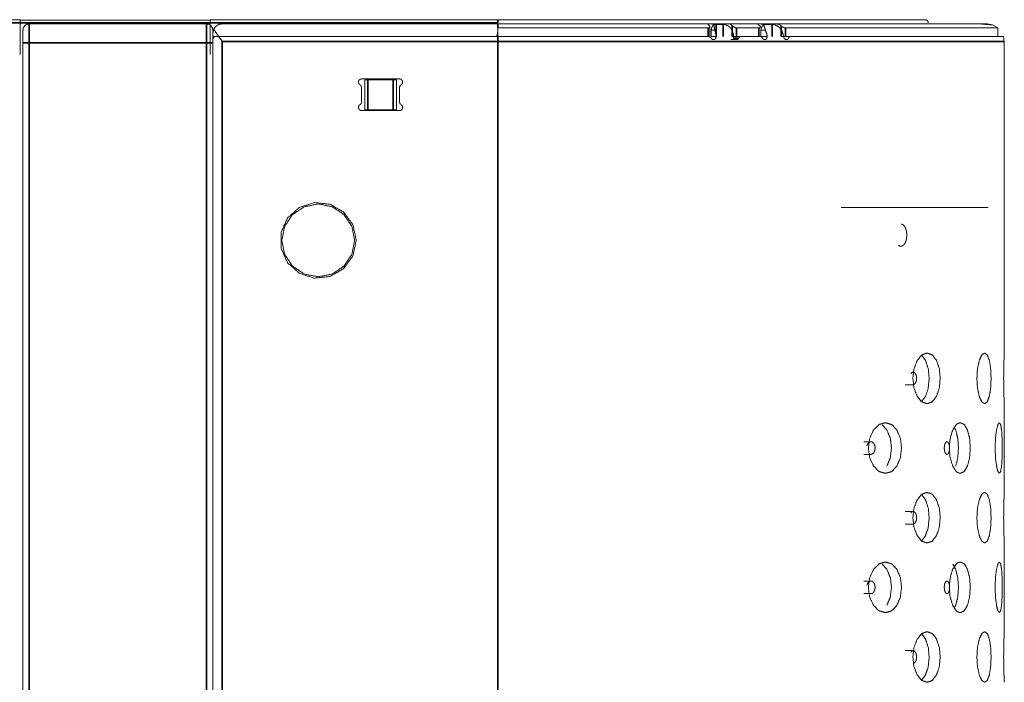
# Model space of a CAD drawing. Header units: millimetres. Extents: x 4 to 1188, y 1 to 840.
# Tile 103 of 256: x 612 to 634, y 484 to 499. Entities that reach past the tile are written whole.
import ezdxf

# ---------------------------------------------------------------- set-up
doc = ezdxf.new("R2010")
doc.units = ezdxf.units.MM
doc.layers.add('1', color=7, linetype='Continuous')

msp = doc.modelspace()

# ---------------------------------------------------------------- linework, layer by layer
at = {"layer": '1', "color": 154, "linetype": 'Continuous', "lineweight": 13}
for p, q in [((616.2392, 499.3819), (622.7249, 499.3819)), ((611.9535, 499.3676), (616.2382, 499.3676)), ((611.9535, 499.3105), (611.9535, 498.5962)), ((612.1535, 499.289), (616.1535, 499.289)), ((616.2392, 499.3676), (616.2382, 499.3676)), ((616.2392, 499.3105), (616.2392, 498.5962)), ((622.7249, 499.289), (616.5106, 499.289)), ((627.4747, 499.2724), (627.5059, 499.2444)), ((627.8507, 499.2724), (627.6126, 499.2724)), ((627.8109, 499.2733), (627.6491, 499.2733)), ((628.0164, 499.2444), (627.9852, 499.2724)), ((628.6018, 499.2724), (628.6399, 499.2444)), ((628.9539, 499.2724), (628.7312, 499.2724)), ((628.9163, 499.2733), (628.7649, 499.2733)), ((629.1175, 499.2444), (629.0794, 499.2724)), ((634.0106, 499.1954), (633.8903, 499.2649)), ((634.0106, 499.0033), (634.0106, 499.1954)), ((616.2963, 499.0033), (616.2963, 499.0747)), ((616.4278, 499.0033), (616.3678, 499.0033)), ((622.7249, 499.0033), (616.4278, 499.0033)), ((622.6994, 499.0033), (616.4278, 499.0033)), ((622.7249, 499.1172), (622.7249, 499.0033)), ((627.5396, 499.1462), (627.5396, 499.0033)), ((627.5396, 499.1462), (627.6226, 499.1462)), ((627.5396, 499.0033), (627.6558, 499.0033)), ((628.1143, 499.0033), (628.6175, 499.0033)), ((628.2165, 499.0033), (628.6386, 499.0033)), ((628.6627, 499.1462), (628.7651, 499.1462)), ((628.6627, 499.1462), (628.6627, 499.0033)), ((628.6627, 499.0033), (628.8061, 499.0033)), ((634.1535, 498.889), (634.1368, 499.0033)), ((612.0106, 387.9319), (612.0106, 498.8605)), ((616.2963, 498.8605), (616.2963, 387.9319)), ((634.1535, 491.8605), (634.1535, 498.889)), ((620.5095, 498.0462), (619.6523, 498.0462)), ((619.6523, 497.851), (619.6523, 497.527)), ((619.7249, 497.3462), (619.7249, 498.0247)), ((619.7963, 498.0247), (620.3678, 498.0247)), ((620.4392, 497.3462), (620.4392, 498.0247)), ((620.5095, 497.527), (620.5095, 497.851)), ((619.6523, 497.3319), (620.5095, 497.3319)), ((619.7963, 497.3462), (620.3678, 497.3462))]:
    msp.add_line(p, q, dxfattribs=at)
at = {"layer": '1', "color": 154, "linetype": 'Continuous', "lineweight": 35}
for p, q in [((611.9535, 499.3105), (427.7821, 499.3105)), ((616.2392, 499.3105), (611.9535, 499.3105)), ((622.7249, 499.3105), (616.2392, 499.3105)), ((627.4721, 499.0033), (627.4721, 499.1954)), ((627.6491, 499.2733), (627.6491, 499.0033)), ((627.8109, 499.0033), (627.8109, 499.2733)), ((628.0164, 499.0033), (628.0164, 499.2444)), ((628.1143, 499.1954), (628.1143, 499.0033)), ((628.6175, 499.0033), (628.6175, 499.1954)), ((628.9163, 499.0033), (628.9163, 499.2733)), ((629.1175, 499.0033), (629.1175, 499.2444)), ((629.2183, 499.1954), (629.2183, 499.0033)), ((622.7249, 498.889), (622.7249, 499.0033)), ((612.1535, 498.8605), (612.1535, 388.0747)), ((616.1535, 498.8605), (612.1535, 498.8605)), ((616.1535, 388.0747), (616.1535, 498.8605)), ((622.7249, 498.889), (616.5106, 498.889)), ((619.7963, 497.3462), (619.7963, 498.0247)), ((620.3678, 497.3462), (620.3678, 498.0247))]:
    msp.add_line(p, q, dxfattribs=at)
at = {"layer": '1', "color": 154, "linetype": 'Continuous', "lineweight": 13}
for points, knots in [([(427.7821, 499.3819), (501.4506, 499.3819), (575.1192, 499.3819), (611.9535, 499.3819)], [0, 0, 0.4, 0.8, 1, 1]), ([(611.9535, 499.3819), (611.9535, 499.3765), (611.9535, 499.361), (611.9535, 499.3378), (611.9535, 499.3105)], [0, 0, 0.2499968, 0.5000201, 0.7500108, 1, 1]), ([(616.2392, 499.3819), (616.2392, 499.3765), (616.2392, 499.361), (616.2392, 499.3378), (616.2392, 499.3105)], [0, 0, 0.2499968, 0.5000201, 0.7500108, 1, 1]), ([(632.3951, 499.3765), (632.3678, 499.3819), (631.6338, 499.3819), (629.5434, 499.3819), (626.4151, 499.3819), (622.7249, 499.3819)], [0, 0, 0.0018485, 0.2513862, 0.5009242, 0.7504622, 1, 1]), ([(632.3951, 499.3765), (631.6338, 499.3819), (629.5434, 499.3819), (626.4151, 499.3819), (622.7249, 499.3819)], [0, 0, 0.2502704, 0.5001808, 0.7500904, 1, 1]), ([(622.7249, 499.3819), (626.4151, 499.3819), (629.5434, 499.3819), (631.6338, 499.3819), (632.3678, 499.3819)], [0, 0, 0.2499998, 0.4999996, 0.7500002, 1, 1]), ([(612.1535, 499.289), (612.0988, 499.2782), (612.0525, 499.2472), (612.0215, 499.2008), (612.0106, 499.1244), (612.0106, 499.0625), (612.0106, 498.9698), (612.0106, 498.8605)], [0, 0, 0.0876986, 0.1754199, 0.2631222, 0.4737363, 0.6491523, 0.8245759, 1, 1]), ([(612.0215, 499.2009), (612.0525, 499.2472), (612.0988, 499.2782), (612.1535, 499.289)], [0, 0, 0.3333001, 0.6666932, 1, 1]), ([(616.1535, 499.289), (616.2082, 499.2782), (616.2545, 499.2472), (616.2855, 499.2008), (616.2963, 499.1462)], [0, 0, 0.2500003, 0.5000271, 0.7499997, 1, 1]), ([(616.2963, 499.0747), (616.3125, 499.1563), (616.3126, 499.1565), (616.3196, 499.1719)], [0, 0, 0.8342417, 0.8360953, 1, 1]), ([(616.5106, 499.289), (616.5097, 499.289), (616.4392, 499.2768), (616.3927, 499.2537), (616.3595, 499.2267), (616.353, 499.2199), (616.3196, 499.1719)], [0, 0, 0.0040996, 0.3313262, 0.5595807, 0.7385475, 0.7765044, 1, 1]), ([(616.3196, 499.1719), (616.3306, 499.1513), (616.3594, 499.1037), (616.4278, 499.0033)], [0, 0, 0.1335732, 0.4254714, 1, 1]), ([(633.8903, 499.2649), (633.7535, 499.289), (633.5859, 499.289), (633.0884, 499.289), (632.2759, 499.289), (631.1733, 499.289), (629.814, 499.289), (628.2392, 499.289), (626.4969, 499.289), (624.64, 499.289), (622.7249, 499.289)], [0, 0, 0.0079662, 0.1181922, 0.2284178, 0.3386439, 0.4488697, 0.5590958, 0.6693219, 0.7795477, 0.889774, 1, 1]), ([(633.8903, 499.2649), (633.5859, 499.289), (633.0884, 499.289), (632.2759, 499.289), (631.1733, 499.289), (629.814, 499.289), (628.2392, 499.289), (626.4969, 499.289), (624.64, 499.289), (622.7249, 499.289)], [0, 0, 0.111977, 0.2229801, 0.333983, 0.4449857, 0.5559883, 0.6669913, 0.777994, 0.8889972, 1, 1]), ([(622.7249, 499.289), (624.64, 499.289), (626.4969, 499.289), (628.2392, 499.289), (629.814, 499.289), (631.1733, 499.289), (632.2759, 499.289), (633.0884, 499.289), (633.586, 499.289)], [0, 0, 0.1249975, 0.2499955, 0.3749929, 0.4999905, 0.6249878, 0.7499852, 0.8749828, 1, 1]), ([(627.4721, 499.1954), (626.5849, 499.1954), (625.1556, 499.1954), (624.6847, 499.1954), (622.7249, 499.1954)], [0, 0, 0.1960774, 0.5001192, 0.59818, 1, 1]), ([(622.7249, 499.1172), (622.7249, 499.1518), (622.7249, 499.1954)], [0, 0, 0.413676, 1, 1]), ([(627.5778, 499.2818), (627.564, 499.2839), (627.5488, 499.2854), (627.5333, 499.2864), (627.518, 499.2868), (627.5037, 499.2869), (627.491, 499.2866), (627.4806, 499.2859), (627.4729, 499.2847), (627.4684, 499.2828), (627.4671, 499.2801), (627.4747, 499.2724)], [0, 0, 0.083176, 0.1665781, 0.2492984, 0.3321663, 0.4150395, 0.4975564, 0.5803306, 0.6633029, 0.7467251, 0.830472, 1, 1]), ([(627.5059, 499.2444), (627.5134, 499.2284), (627.5095, 499.2123), (627.495, 499.2001), (627.4846, 499.1967), (627.4721, 499.1954)], [0, 0, 0.2601802, 0.5210027, 0.7682628, 0.8836833, 1, 1]), ([(627.6126, 499.2724), (627.5811, 499.2485), (627.5682, 499.2325), (627.5503, 499.1963), (627.5396, 499.1462)], [0, 0, 0.2710095, 0.4079922, 0.6716571, 1, 1]), ([(627.6491, 499.2733), (627.6253, 499.2745), (627.6005, 499.2777), (627.5778, 499.2818)], [0, 0, 0.331177, 0.6646725, 1, 1]), ([(627.6226, 499.1462), (627.6126, 499.191), (627.6089, 499.2155), (627.6078, 499.2493), (627.6126, 499.2724)], [0, 0, 0.2556393, 0.4214148, 0.7085179, 1, 1]), ([(627.8501, 499.2818), (627.8444, 499.2777), (627.8308, 499.2745), (627.8109, 499.2733)], [0, 0, 0.3352792, 0.668823, 1, 1]), ([(627.8507, 499.2724), (627.8748, 499.2642), (627.9253, 499.2393), (627.9516, 499.2205), (627.9816, 499.191), (628.0114, 499.1462)], [0, 0, 0.1191772, 0.386055, 0.5410471, 0.7432193, 1, 1]), ([(627.9852, 499.2724), (627.9657, 499.2801), (627.9657, 499.2801)], [0, 0, 0.9999247, 1, 1]), ([(628.1143, 499.1954), (628.101, 499.1966), (628.0872, 499.2001), (628.0589, 499.2123), (628.034, 499.2284), (628.0164, 499.2444)], [0, 0, 0.1156534, 0.2317563, 0.4789781, 0.7398541, 1, 1]), ([(628.6175, 499.1954), (628.3678, 499.1954), (628.1143, 499.1954)], [0, 0, 0.5000063, 1, 1]), ([(628.6936, 499.2818), (628.6791, 499.2839), (628.6636, 499.2854), (628.6481, 499.2864), (628.6332, 499.2868), (628.6197, 499.2869), (628.6082, 499.2866), (628.5991, 499.2859), (628.5931, 499.2847), (628.5903, 499.2828), (628.5908, 499.2801), (628.6018, 499.2724)], [0, 0, 0.0831608, 0.1665918, 0.2493307, 0.3321945, 0.4150767, 0.4975817, 0.5803727, 0.6632927, 0.7467659, 0.830491, 1, 1]), ([(628.6399, 499.2444), (628.6505, 499.2284), (628.6499, 499.2123), (628.6383, 499.2001), (628.629, 499.1967), (628.6175, 499.1954)], [0, 0, 0.2601848, 0.5209939, 0.7682714, 0.8836517, 1, 1]), ([(628.7312, 499.2724), (628.7016, 499.2485), (628.6895, 499.2325), (628.6727, 499.1963), (628.6627, 499.1462)], [0, 0, 0.2710398, 0.4080303, 0.67168, 1, 1]), ([(628.7649, 499.2733), (628.7421, 499.2745), (628.7173, 499.2777), (628.6936, 499.2818)], [0, 0, 0.3312025, 0.6646717, 1, 1]), ([(628.7651, 499.1462), (628.7501, 499.191), (628.7426, 499.2155), (628.7344, 499.2488), (628.7322, 499.2616), (628.7312, 499.2724)], [0, 0, 0.2555661, 0.4212915, 0.7041103, 0.8470643, 1, 1]), ([(628.9484, 499.2818), (628.9455, 499.2777), (628.9343, 499.2745), (628.9163, 499.2733)], [0, 0, 0.3353358, 0.668829, 1, 1]), ([(629.0794, 499.2724), (629.0572, 499.2801), (629.0433, 499.2828), (629.028, 499.2847), (629.0125, 499.2859), (628.9973, 499.2866), (628.9831, 499.2869), (628.9707, 499.2868), (628.9606, 499.2864), (628.9533, 499.2854), (628.9492, 499.284), (628.9484, 499.2818)], [0, 0, 0.1695065, 0.2529662, 0.3367002, 0.4197661, 0.5024371, 0.5851292, 0.6678528, 0.750467, 0.8334268, 0.9166378, 1, 1]), ([(628.9539, 499.2724), (628.9796, 499.2642), (629.0338, 499.2393), (629.0623, 499.2205), (629.0952, 499.191), (629.1288, 499.1462)], [0, 0, 0.1191653, 0.3860681, 0.5410514, 0.7432204, 1, 1]), ([(629.2183, 499.1954), (629.2057, 499.1966), (629.1923, 499.2001), (629.1638, 499.2123), (629.1375, 499.2284), (629.1175, 499.2444)], [0, 0, 0.11559, 0.231775, 0.4789866, 0.7397982, 1, 1]), ([(633.8392, 499.1954), (634.0106, 499.1954), (633.8392, 499.1954), (633.6887, 499.1954), (633.33, 499.1954), (632.7412, 499.1954), (632.4986, 499.1954), (631.3703, 499.1954), (631.2221, 499.1954), (629.9792, 499.1954), (629.2183, 499.1954)], [0, 0, 0.1540655, 0.3081525, 0.3655167, 0.462377, 0.577044, 0.6165759, 0.7706629, 0.7885017, 0.9248098, 1, 1]), ([(632.4392, 499.3105), (632.4338, 499.3378), (632.4183, 499.361), (632.3951, 499.3765)], [0, 0, 0.3333271, 0.6667142, 1, 1]), ([(612.0106, 499.1462), (612.0106, 499.1244), (612.0106, 499.0625), (612.0106, 498.9698), (612.0106, 498.8605)], [0, 0, 0.2500059, 0.4999965, 0.7499979, 1, 1]), ([(616.2963, 498.8605), (616.2963, 498.9698), (616.2963, 499.0625), (616.2963, 499.1244), (616.2963, 499.1462)], [0, 0, 0.2500021, 0.5000035, 0.7499941, 1, 1]), ([(616.3678, 499.0033), (616.3432, 498.9989), (616.3171, 498.9822), (616.3141, 498.979), (616.3016, 498.9587), (616.2964, 498.9324), (616.2963, 498.9319)], [0, 0, 0.1846407, 0.4507589, 0.4906158, 0.7224133, 0.9943469, 1, 1]), ([(616.4278, 499.0033), (616.3594, 499.0033), (616.3127, 499.0033), (616.2963, 499.0033)], [0, 0, 0.3293821, 0.664696, 1, 1]), ([(616.5106, 498.889), (616.5097, 498.8902), (616.4278, 499.0033)], [0, 0, 0.0105748, 1, 1]), ([(622.6994, 499.0033), (622.7125, 499.0438), (622.7219, 499.0841), (622.7249, 499.1172)], [0, 0, 0.3464398, 0.6992068, 1, 1]), ([(622.7249, 499.0033), (622.7219, 499.0033), (622.713, 499.0033), (622.6994, 499.0033)], [0, 0, 0.3352719, 0.6705474, 1, 1]), ([(622.7249, 499.0033), (625.8226, 499.0033), (627.4776, 499.0033)], [0, 0, 0.6394386, 1, 1]), ([(622.7249, 499.0033), (625.1556, 499.0033), (627.4721, 499.0033)], [0, 0, 0.4999997, 1, 1]), ([(627.4776, 499.0033), (627.4991, 498.9995), (627.5189, 498.9885), (627.5352, 498.9713), (627.5387, 498.9657)], [0, 0, 0.3027222, 0.6050267, 0.9145868, 1, 1]), ([(627.5387, 498.9657), (627.5507, 498.9497), (627.5674, 498.9378), (627.5889, 498.9322), (627.6036, 498.9323), (627.6114, 498.9339), (627.6196, 498.9371), (627.6273, 498.9419), (627.6395, 498.9552), (627.6558, 499.0033)], [0, 0, 0.1089206, 0.2246791, 0.3549755, 0.4425328, 0.4903986, 0.5431554, 0.5976015, 0.7041274, 1, 1]), ([(627.6558, 499.0033), (627.6475, 499.0547), (627.6226, 499.1462)], [0, 0, 0.3366001, 1, 1]), ([(628.0114, 499.1462), (628.0383, 499.0547), (628.0473, 499.0033)], [0, 0, 0.6634048, 1, 1]), ([(628.1143, 499.0033), (628.0872, 499.0033), (628.0589, 499.0033), (628.034, 499.0033), (628.0164, 499.0033)], [0, 0, 0.2499868, 0.4999774, 0.7500182, 1, 1]), ([(628.0473, 499.0033), (628.0623, 498.9643), (628.0747, 498.9483), (628.0907, 498.9374), (628.1112, 498.9322), (628.1122, 498.9321), (628.1345, 498.9344), (628.1436, 498.9388), (628.1496, 498.9432), (628.161, 498.957), (628.1665, 498.9679)], [0, 0, 0.2251515, 0.3351125, 0.445555, 0.5715562, 0.5774561, 0.7147929, 0.7767787, 0.8217862, 0.9279241, 1, 1]), ([(628.0883, 499.0033), (628.1564, 499.0033), (628.2165, 499.0033)], [0, 0, 0.5313667, 1, 1]), ([(628.1665, 498.9679), (628.1782, 498.9865), (628.1951, 498.9988), (628.2165, 499.0033)], [0, 0, 0.3288308, 0.6577981, 1, 1]), ([(628.6386, 499.0033), (628.6589, 498.9995), (628.6779, 498.9885), (628.6938, 498.9713), (628.6972, 498.9657)], [0, 0, 0.3026202, 0.6050136, 0.9146113, 1, 1]), ([(628.6972, 498.9657), (628.7088, 498.9497), (628.7248, 498.9378), (628.7451, 498.9322), (628.7588, 498.9323), (628.7661, 498.9339), (628.7738, 498.9371), (628.7809, 498.9419), (628.7921, 498.9552), (628.8061, 499.0033)], [0, 0, 0.1089229, 0.2246828, 0.3549822, 0.4425269, 0.4903575, 0.5431502, 0.5975941, 0.7041424, 1, 1]), ([(628.8061, 499.0033), (628.7958, 499.0547), (628.7651, 499.1462)], [0, 0, 0.336574, 1, 1]), ([(629.2183, 499.0033), (629.1923, 499.0033), (629.1638, 499.0033), (629.1375, 499.0033), (629.1175, 499.0033)], [0, 0, 0.2500207, 0.4999953, 0.7499511, 1, 1]), ([(629.1288, 499.1462), (629.1614, 499.0547), (629.1723, 499.0033)], [0, 0, 0.6634134, 1, 1]), ([(629.1723, 499.0033), (629.1875, 498.9643), (629.1994, 498.9483), (629.2146, 498.9374), (629.2346, 498.9321), (629.2554, 498.9344), (629.2638, 498.9388), (629.2693, 498.9432), (629.2796, 498.957), (629.2846, 498.9679)], [0, 0, 0.2251673, 0.3351442, 0.4455859, 0.5774395, 0.7147689, 0.7767365, 0.8217431, 0.9279127, 1, 1]), ([(629.1754, 499.0033), (629.2127, 499.0033), (629.2993, 499.0033), (629.3299, 499.0033)], [0, 0, 0.2417755, 0.8023343, 1, 1]), ([(629.2846, 498.9679), (629.2949, 498.9865), (629.3102, 498.9988), (629.3299, 499.0033)], [0, 0, 0.3287828, 0.6577787, 1, 1]), ([(629.3299, 499.0033), (630.1364, 499.0033), (631.8239, 499.0033), (633.0886, 499.0033), (633.8717, 499.0033), (634.1368, 499.0033)], [0, 0, 0.0941317, 0.3206058, 0.547079, 0.773553, 1, 1]), ([(616.2963, 358.9319), (616.2963, 405.5747), (616.2963, 452.289), (616.2963, 498.9319)], [0, 0, 0.3331633, 0.6668367, 1, 1]), ([(628.1165, 498.9326), (628.0782, 498.9323), (627.9828, 498.9326)], [0, 0, 0.2880705, 1, 1]), ([(619.6523, 498.0462), (619.6222, 498.0395), (619.5976, 498.0207), (619.5834, 497.9932), (619.582, 497.9623), (619.5938, 497.9338), (619.6166, 497.9129)], [0, 0, 0.1666695, 0.3333322, 0.5000353, 0.6667134, 0.833372, 1, 1]), ([(620.5452, 497.9129), (620.568, 497.9338), (620.5798, 497.9623), (620.5785, 497.9932), (620.5642, 498.0207), (620.5397, 498.0395), (620.5095, 498.0462)], [0, 0, 0.166654, 0.3333038, 0.4999752, 0.666648, 0.8333393, 1, 1]), ([(619.6523, 497.851), (619.648, 497.8755), (619.6356, 497.8969), (619.6166, 497.9129)], [0, 0, 0.3334404, 0.6666256, 1, 1]), ([(619.7249, 498.0247), (619.7304, 498.0247), (619.7458, 498.0247), (619.769, 498.0247), (619.7963, 498.0247)], [0, 0, 0.2500107, 0.5000401, 0.7500046, 1, 1]), ([(620.3678, 498.0247), (620.3951, 498.0247), (620.4183, 498.0247), (620.4338, 498.0247), (620.4392, 498.0247)], [0, 0, 0.249983, 0.5, 0.750017, 1, 1]), ([(620.5452, 497.9129), (620.5262, 497.8969), (620.5138, 497.8755), (620.5095, 497.851)], [0, 0, 0.3332951, 0.6665493, 1, 1]), ([(619.6166, 497.4652), (619.5938, 497.4443), (619.582, 497.4157), (619.5834, 497.3848), (619.5976, 497.3574), (619.6222, 497.3386), (619.6523, 497.3319)], [0, 0, 0.1666584, 0.3333155, 0.4999922, 0.6666522, 0.8333421, 1, 1]), ([(619.6166, 497.4652), (619.6356, 497.4811), (619.648, 497.5026), (619.6523, 497.527)], [0, 0, 0.3332904, 0.6665684, 1, 1]), ([(620.5095, 497.527), (620.5138, 497.5026), (620.5262, 497.4811), (620.5452, 497.4652)], [0, 0, 0.333442, 0.666789, 1, 1]), ([(620.5095, 497.3319), (620.5397, 497.3386), (620.5642, 497.3574), (620.5785, 497.3848), (620.5798, 497.4157), (620.568, 497.4443), (620.5452, 497.4652)], [0, 0, 0.1666491, 0.3333676, 0.4999973, 0.6666672, 0.8333157, 1, 1]), ([(619.7249, 497.3462), (619.7304, 497.3462), (619.7458, 497.3462), (619.769, 497.3462), (619.7963, 497.3462)], [0, 0, 0.2500107, 0.5000401, 0.7500046, 1, 1]), ([(620.3678, 497.3462), (620.3951, 497.3462), (620.4183, 497.3462), (620.4338, 497.3462), (620.4392, 497.3462)], [0, 0, 0.249983, 0.5, 0.750017, 1, 1]), ([(619.5321, 494.4033), (619.458, 494.752), (619.2485, 495.0403), (618.9398, 495.2185), (618.5853, 495.2558), (618.2463, 495.1456), (617.9815, 494.9071), (617.8365, 494.5815), (617.8365, 494.2251), (617.9815, 493.8995), (618.2463, 493.661), (618.5853, 493.5509), (618.9398, 493.5881), (619.2485, 493.7663), (619.458, 494.0547), (619.5321, 494.4033)], [0, 0, 0.0666654, 0.1333317, 0.1999978, 0.2666657, 0.3333313, 0.3999983, 0.4666646, 0.5333328, 0.5999991, 0.666665, 0.7333311, 0.799999, 0.8666651, 0.9333314, 1, 1]), ([(619.4963, 494.4033), (619.4338, 494.7177), (619.2558, 494.9842), (618.9893, 495.1622), (618.6749, 495.2247), (618.3606, 495.1622), (618.0941, 494.9842), (617.916, 494.7177), (617.8535, 494.4033), (617.916, 494.089), (618.0941, 493.8225), (618.3606, 493.6444), (618.6749, 493.5819), (618.9893, 493.6444), (619.2558, 493.8225), (619.4338, 494.089), (619.4963, 494.4033)], [0, 0, 0.0625002, 0.1250001, 0.1875, 0.2500002, 0.3125004, 0.3750003, 0.4375002, 0.5000004, 0.5624998, 0.6250004, 0.6874998, 0.7500002, 0.8125006, 0.875, 0.9375006, 1, 1]), ([(630.4705, 495.1462), (631.7266, 495.1462), (633.0804, 495.1462), (633.7794, 495.1462), (633.7793, 495.1462)], [0, 0, 0.1853999, 0.4569339, 0.7284678, 1, 1]), ([(631.954, 494.521), (631.9487, 494.5945), (631.943, 494.6233), (631.9333, 494.6567), (631.9154, 494.6976), (631.9041, 494.7168), (631.8716, 494.7532), (631.8698, 494.7545), (631.8323, 494.7702), (631.8323, 494.7702)], [0, 0, 0.2006889, 0.2835826, 0.3867184, 0.5299833, 0.6073996, 0.7985794, 0.8079223, 0.9999418, 1, 1]), ([(631.7698, 494.2877), (631.7698, 494.2877), (631.7941, 494.2752), (631.8202, 494.271), (631.8387, 494.2731), (631.8744, 494.2911), (631.8752, 494.2917), (631.9086, 494.3322), (631.9154, 494.3443), (631.9328, 494.3842), (631.9452, 494.429), (631.9484, 494.4468), (631.954, 494.521)], [0, 0, 0.0000286, 0.0945228, 0.1928483, 0.2629391, 0.4037347, 0.4071334, 0.5601131, 0.5963302, 0.7027322, 0.8067656, 0.8456303, 1, 1]), ([(616.1535, 383.8605), (616.1535, 387.5319), (616.1535, 493.8605)], [0, 0, 0.0333766, 1, 1]), ([(632.0914, 491.289), (632.1152, 491.5059), (632.1889, 491.6948), (632.2969, 491.8222), (632.4121, 491.8605), (632.5279, 491.8191), (632.5353, 491.813), (632.6229, 491.6948), (632.6867, 491.5096), (632.6893, 491.497), (632.7078, 491.2889), (632.6854, 491.0623), (632.6229, 490.8832), (632.5239, 490.7559), (632.412, 490.7176), (632.2926, 490.759), (632.2846, 490.7651), (632.1888, 490.8834), (632.1158, 491.0687), (632.1129, 491.0813), (632.0914, 491.289)], [0, 0, 0.0612637, 0.1249444, 0.1895845, 0.2499137, 0.3124921, 0.316831, 0.3749699, 0.4375461, 0.4413415, 0.5000084, 0.5641595, 0.6249695, 0.6896127, 0.7499379, 0.8125132, 0.8168695, 0.8749937, 0.9376562, 0.941437, 1, 1]), ([(633.535, 491.289), (633.5484, 491.5059), (633.5896, 491.6948), (633.6485, 491.8222), (633.7095, 491.8605), (633.7687, 491.8191), (633.7724, 491.813), (633.8154, 491.6948), (633.8458, 491.5096), (633.847, 491.497), (633.8556, 491.2889), (633.8452, 491.0623), (633.8154, 490.8832), (633.7666, 490.7559), (633.7095, 490.7176), (633.6462, 490.759), (633.6419, 490.7651), (633.5895, 490.8834), (633.5488, 491.0687), (633.5471, 491.0813), (633.535, 491.289)], [0, 0, 0.0612637, 0.124945, 0.1895841, 0.2499146, 0.3124927, 0.3168297, 0.3749708, 0.4375461, 0.4413415, 0.5000086, 0.5641599, 0.62497, 0.6896116, 0.7499377, 0.812513, 0.816869, 0.874993, 0.9376557, 0.9414371, 1, 1]), ([(634.1387, 491.289), (634.1408, 491.5059), (634.1462, 491.6948), (634.1515, 491.8222), (634.1535, 491.8605), (634.1514, 491.8182), (634.1511, 491.8121), (634.1461, 491.6944), (634.1409, 491.5092), (634.1406, 491.4946), (634.1387, 491.2899), (634.1409, 491.066), (634.1462, 490.8832), (634.1515, 490.7564), (634.1535, 490.7176), (634.1514, 490.759), (634.1511, 490.765), (634.1462, 490.8834), (634.1408, 491.0687), (634.1406, 491.0811), (634.1387, 491.289)], [0, 0, 0.0612892, 0.1249964, 0.1896598, 0.2500054, 0.3122579, 0.3166506, 0.3752468, 0.4374291, 0.4418179, 0.4996782, 0.563103, 0.6248148, 0.689068, 0.7497378, 0.812414, 0.8166955, 0.8749421, 0.9376309, 0.9413513, 1, 1]), ([(632.2892, 491.8131), (632.3755, 491.6948), (632.4398, 491.4989), (632.4582, 491.2889), (632.4355, 491.0577), (632.3754, 490.8832), (632.2852, 490.7647)], [0, 0, 0.1573906, 0.3357253, 0.4976088, 0.676599, 0.8378341, 1, 1]), ([(632.106, 491.1475), (632.1106, 491.1481), (632.1286, 491.1578), (632.1502, 491.1845), (632.1523, 491.1881), (632.1579, 491.1996), (632.1697, 491.2368), (632.1745, 491.2753), (632.1748, 491.2889), (632.1727, 491.3233), (632.1688, 491.3454), (632.1523, 491.3898), (632.1262, 491.4221), (632.1123, 491.4294), (632.0973, 491.4318), (632.0869, 491.4307), (632.0655, 491.4201), (632.0455, 491.3968)], [0, 0, 0.0158809, 0.0806477, 0.1705794, 0.1803649, 0.2093453, 0.2900701, 0.3636234, 0.3888313, 0.4531664, 0.4965576, 0.5970645, 0.7060578, 0.7558488, 0.8077785, 0.8435232, 0.919282, 1, 1]), ([(631.0873, 489.7176), (631.1156, 489.9345), (631.2036, 490.1234), (631.3332, 490.2507), (631.4725, 490.289), (631.6135, 490.2477), (631.6225, 490.2416), (631.7301, 490.1233), (631.8089, 489.9382), (631.812, 489.9255), (631.8349, 489.7175), (631.8073, 489.4908), (631.73, 489.3118), (631.6085, 489.1845), (631.4723, 489.1462), (631.328, 489.1876), (631.3185, 489.1937), (631.2035, 489.3119), (631.1164, 489.4973), (631.1129, 489.5099), (631.0873, 489.7176)], [0, 0, 0.0612637, 0.1249443, 0.1895851, 0.2499155, 0.3124909, 0.3168298, 0.3749729, 0.4375481, 0.4413421, 0.5000087, 0.5641596, 0.6249704, 0.6896127, 0.7499382, 0.8125131, 0.8168689, 0.8749945, 0.9376561, 0.9414394, 1, 1]), ([(632.9126, 489.7176), (632.9314, 489.9345), (632.9894, 490.1234), (633.0737, 490.2507), (633.103, 490.2724), (633.1627, 490.289), (633.251, 490.2477), (633.2566, 490.2416), (633.3226, 490.1233), (633.3702, 489.9382), (633.372, 489.9255), (633.3857, 489.7175), (633.3692, 489.4908), (633.3225, 489.3118), (633.248, 489.1845), (633.1626, 489.1462), (633.1027, 489.1629), (633.0704, 489.1876), (633.0642, 489.1937), (632.9893, 489.3119), (632.9319, 489.4973), (632.9296, 489.5099), (632.9126, 489.7176)], [0, 0, 0.0612323, 0.124881, 0.1894876, 0.2097041, 0.2500235, 0.3125682, 0.3169032, 0.3750161, 0.4375593, 0.4413513, 0.499988, 0.5641062, 0.6248854, 0.6894941, 0.7497889, 0.7902817, 0.8126107, 0.8169628, 0.8750591, 0.9376878, 0.9414695, 1, 1]), ([(633.9464, 489.7176), (633.9542, 489.9345), (633.9777, 490.1234), (634.0101, 490.2507), (634.042, 490.289), (634.0707, 490.2477), (634.0725, 490.2416), (634.0917, 490.1233), (634.1044, 489.9382), (634.1049, 489.9255), (634.1083, 489.7175), (634.1041, 489.4908), (634.0917, 489.3118), (634.0698, 489.1845), (634.0419, 489.1462), (634.0089, 489.1876), (634.0066, 489.1937), (633.9777, 489.3119), (633.9544, 489.4973), (633.9535, 489.5099), (633.9464, 489.7176)], [0, 0, 0.0612634, 0.1249444, 0.1895854, 0.2499147, 0.312491, 0.3168303, 0.3749734, 0.4375475, 0.4413413, 0.5000083, 0.5641595, 0.6249689, 0.6896116, 0.7499371, 0.812514, 0.8168703, 0.8749956, 0.9376559, 0.9414396, 1, 1]), ([(631.3973, 490.2436), (631.505, 490.1233), (631.5844, 489.9275), (631.6072, 489.7175), (631.579, 489.4863), (631.5049, 489.3118)], [0, 0, 0.190393, 0.4025805, 0.5952011, 0.8081768, 1, 1]), ([(633.0267, 490.1797), (633.0577, 490.1233), (633.1056, 489.9275), (633.1192, 489.7175), (633.1024, 489.4863), (633.0576, 489.3118)], [0, 0, 0.0992579, 0.3353316, 0.549632, 0.786579, 1, 1]), ([(631.1032, 489.5891), (631.1085, 489.5845), (631.138, 489.575), (631.1436, 489.5748), (631.1599, 489.5767), (631.1817, 489.5864), (631.2079, 489.613), (631.2104, 489.6167), (631.2172, 489.6281), (631.2317, 489.6654), (631.2374, 489.7039), (631.2378, 489.7175), (631.2353, 489.7518), (631.2305, 489.774), (631.2105, 489.8183), (631.1787, 489.8507), (631.1619, 489.858), (631.1437, 489.8604), (631.1312, 489.8592), (631.1053, 489.8487), (631.0811, 489.8253), (631.0762, 489.8184), (631.0637, 489.7957), (631.0546, 489.7698)], [0, 0, 0.0135073, 0.0802973, 0.0926467, 0.1290802, 0.1797788, 0.2501838, 0.2578483, 0.2805319, 0.3437361, 0.4013226, 0.4210635, 0.4714177, 0.5053962, 0.5840784, 0.669419, 0.7083915, 0.7490452, 0.7770412, 0.836351, 0.8995441, 0.9142468, 0.9573729, 1, 1]), ([(632.7989, 489.7176), (632.8032, 489.664), (632.8095, 489.6371), (632.8168, 489.617), (632.8235, 489.6033), (632.8375, 489.5845), (632.8563, 489.575), (632.8598, 489.5748), (632.8702, 489.5767), (632.8839, 489.5864), (632.9005, 489.613), (632.902, 489.6167), (632.9063, 489.6281), (632.9153, 489.6654), (632.919, 489.7039), (632.9192, 489.7175), (632.9176, 489.7518), (632.9146, 489.774), (632.9021, 489.8183), (632.8821, 489.8507), (632.8715, 489.858), (632.8599, 489.8604), (632.8519, 489.8592), (632.8355, 489.8487), (632.82, 489.8253), (632.8169, 489.8184), (632.8088, 489.7957), (632.803, 489.7698), (632.7989, 489.7176)], [0, 0, 0.0605141, 0.0946114, 0.1239232, 0.1470483, 0.1894949, 0.2403866, 0.2497985, 0.2775568, 0.3161919, 0.3698339, 0.3756785, 0.3929619, 0.4411174, 0.4849933, 0.5000352, 0.5384031, 0.5642914, 0.6242457, 0.6892647, 0.7189636, 0.7499502, 0.7712723, 0.8164669, 0.8646136, 0.8758142, 0.908681, 0.9411711, 1, 1]), ([(632.0914, 488.1462), (632.1152, 488.363), (632.1889, 488.552), (632.2969, 488.6793), (632.4121, 488.7176), (632.5279, 488.6762), (632.5353, 488.6702), (632.6229, 488.5519), (632.6867, 488.3668), (632.6893, 488.3541), (632.7078, 488.1461), (632.6854, 487.9194), (632.6229, 487.7403), (632.5239, 487.613), (632.412, 487.5747), (632.2926, 487.6161), (632.2846, 487.6222), (632.1888, 487.7405), (632.1158, 487.9259), (632.1129, 487.9385), (632.0914, 488.1462)], [0, 0, 0.0612661, 0.1249448, 0.189585, 0.2499142, 0.312493, 0.3168301, 0.3749703, 0.4375485, 0.4413417, 0.5000086, 0.5641573, 0.6249674, 0.6896119, 0.7499375, 0.8125128, 0.8168701, 0.8749956, 0.9376562, 0.941437, 1, 1]), ([(633.535, 488.1462), (633.5484, 488.363), (633.5896, 488.552), (633.6485, 488.6793), (633.7095, 488.7176), (633.7687, 488.6762), (633.7724, 488.6702), (633.8154, 488.5519), (633.8458, 488.3668), (633.847, 488.3541), (633.8556, 488.1461), (633.8452, 487.9194), (633.8154, 487.7403), (633.7666, 487.613), (633.7095, 487.5747), (633.6462, 487.6161), (633.6419, 487.6222), (633.5895, 487.7405), (633.5488, 487.9259), (633.5471, 487.9385), (633.535, 488.1462)], [0, 0, 0.0612661, 0.1249454, 0.1895845, 0.2499151, 0.3124936, 0.3168288, 0.3749712, 0.4375486, 0.4413417, 0.5000088, 0.5641577, 0.6249678, 0.6896108, 0.7499373, 0.8125127, 0.8168696, 0.874995, 0.9376556, 0.9414371, 1, 1]), ([(634.1387, 488.1462), (634.1408, 488.363), (634.1462, 488.552), (634.1515, 488.6793), (634.1535, 488.7176), (634.1514, 488.6754), (634.1511, 488.6692), (634.1461, 488.5516), (634.1409, 488.3664), (634.1406, 488.3517), (634.1387, 488.147), (634.1409, 487.9232), (634.1462, 487.7403), (634.1515, 487.6135), (634.1535, 487.5747), (634.1514, 487.6161), (634.1511, 487.6221), (634.1462, 487.7405), (634.1408, 487.9259), (634.1406, 487.9383), (634.1387, 488.1462)], [0, 0, 0.0612915, 0.1249966, 0.1896599, 0.2500055, 0.3122578, 0.3166506, 0.3752453, 0.4374315, 0.4418181, 0.4996783, 0.5631054, 0.6248132, 0.6890676, 0.7497377, 0.8124142, 0.8166958, 0.8749423, 0.937631, 0.9413514, 1, 1]), ([(632.2892, 488.6702), (632.3755, 488.5519), (632.4398, 488.3561), (632.4582, 488.1461), (632.4355, 487.9148), (632.3754, 487.7403), (632.278, 487.6123)], [0, 0, 0.1553734, 0.3314206, 0.4912278, 0.6679222, 0.8270839, 1, 1]), ([(632.106, 488.0046), (632.1106, 488.0053), (632.1286, 488.0149), (632.1502, 488.0416), (632.1523, 488.0452), (632.1579, 488.0567), (632.1697, 488.094), (632.1745, 488.1325), (632.1748, 488.146), (632.1727, 488.1804), (632.1688, 488.2026), (632.1523, 488.2469), (632.1262, 488.2792), (632.1123, 488.2866), (632.0973, 488.289), (632.0869, 488.2878), (632.0655, 488.2772), (632.0455, 488.2539)], [0, 0, 0.0158809, 0.0806477, 0.1705794, 0.1803649, 0.2093453, 0.2900701, 0.3636234, 0.3888313, 0.4531664, 0.4965576, 0.5970645, 0.7060578, 0.7558488, 0.8077785, 0.8435232, 0.919282, 1, 1]), ([(631.0873, 486.5747), (631.1156, 486.7916), (631.2036, 486.9805), (631.3332, 487.1079), (631.4725, 487.1462), (631.6135, 487.1048), (631.6225, 487.0987), (631.7301, 486.9805), (631.8089, 486.7953), (631.812, 486.7827), (631.8349, 486.5747), (631.8073, 486.348), (631.73, 486.1689), (631.6085, 486.0416), (631.4723, 486.0033), (631.328, 486.0447), (631.3185, 486.0508), (631.2035, 486.1691), (631.1164, 486.3544), (631.1129, 486.3671), (631.0873, 486.5747)], [0, 0, 0.0612636, 0.124944, 0.1895847, 0.2499149, 0.3124902, 0.3168291, 0.3749707, 0.4375477, 0.4413395, 0.5000083, 0.564159, 0.6249697, 0.6896132, 0.7499382, 0.8125129, 0.8168687, 0.8749928, 0.9376563, 0.9414396, 1, 1]), ([(631.3973, 487.1007), (631.505, 486.9805), (631.5844, 486.7846), (631.6072, 486.5747), (631.579, 486.3434), (631.5049, 486.1689)], [0, 0, 0.1903873, 0.4025814, 0.5952019, 0.8081777, 1, 1]), ([(632.9126, 486.5747), (632.9314, 486.7916), (632.9894, 486.9805), (633.0737, 487.1079), (633.103, 487.1296), (633.1627, 487.1462), (633.251, 487.1048), (633.2566, 487.0987), (633.3226, 486.9805), (633.3702, 486.7953), (633.372, 486.7827), (633.3857, 486.5747), (633.3692, 486.348), (633.3225, 486.1689), (633.248, 486.0416), (633.1626, 486.0033), (633.1027, 486.0201), (633.0704, 486.0447), (633.0642, 486.0508), (632.9893, 486.1691), (632.9319, 486.3544), (632.9296, 486.3671), (632.9126, 486.5747)], [0, 0, 0.0612321, 0.1248807, 0.1894872, 0.2097037, 0.250023, 0.3125675, 0.3169025, 0.3750139, 0.4375589, 0.4413487, 0.4999876, 0.5641057, 0.6248847, 0.6894946, 0.7497889, 0.7902815, 0.8126105, 0.8169626, 0.8750574, 0.937688, 0.9414696, 1, 1]), ([(632.9916, 487.1008), (633.0577, 486.9805), (633.1056, 486.7846), (633.1192, 486.5747), (633.1024, 486.3434), (633.0576, 486.1689), (633.0252, 486.1124)], [0, 0, 0.1743661, 0.3686897, 0.5450854, 0.7401218, 0.9158079, 1, 1]), ([(633.9464, 486.5747), (633.9542, 486.7916), (633.9777, 486.9805), (634.0101, 487.1079), (634.042, 487.1462), (634.0707, 487.1048), (634.0725, 487.0987), (634.0917, 486.9805), (634.1044, 486.7953), (634.1049, 486.7827), (634.1083, 486.5747), (634.1041, 486.348), (634.0917, 486.1689), (634.0698, 486.0416), (634.0419, 486.0033), (634.0089, 486.0447), (634.0066, 486.0508), (633.9777, 486.1691), (633.9544, 486.3544), (633.9535, 486.3671), (633.9464, 486.5747)], [0, 0, 0.0612632, 0.1249441, 0.189585, 0.2499141, 0.3124903, 0.3168295, 0.3749712, 0.4375472, 0.4413387, 0.500008, 0.564159, 0.6249682, 0.6896121, 0.7499371, 0.8125139, 0.8168701, 0.8749939, 0.937656, 0.9414397, 1, 1]), ([(631.1032, 486.4462), (631.1085, 486.4417), (631.138, 486.4322), (631.1436, 486.432), (631.1599, 486.4339), (631.1817, 486.4435), (631.2079, 486.4702), (631.2104, 486.4738), (631.2172, 486.4853), (631.2317, 486.5225), (631.2374, 486.5611), (631.2378, 486.5746), (631.2353, 486.609), (631.2305, 486.6311), (631.2105, 486.6755), (631.1787, 486.7078), (631.1619, 486.7151), (631.1437, 486.7175), (631.1312, 486.7164), (631.1053, 486.7058), (631.0811, 486.6825), (631.0762, 486.6756), (631.0637, 486.6528), (631.0546, 486.6269)], [0, 0, 0.0135073, 0.0802973, 0.0926467, 0.1290802, 0.1797788, 0.2501838, 0.2578483, 0.2805319, 0.3437361, 0.4013226, 0.4210635, 0.4714177, 0.5053962, 0.5840784, 0.669419, 0.7083915, 0.7490452, 0.7770412, 0.836351, 0.8995441, 0.9142468, 0.9573729, 1, 1]), ([(632.7989, 486.5747), (632.8032, 486.5211), (632.8095, 486.4942), (632.8168, 486.4742), (632.8235, 486.4605), (632.8375, 486.4417), (632.8563, 486.4322), (632.8598, 486.432), (632.8702, 486.4339), (632.8839, 486.4435), (632.9005, 486.4702), (632.902, 486.4738), (632.9063, 486.4853), (632.9153, 486.5225), (632.919, 486.5611), (632.9192, 486.5746), (632.9176, 486.609), (632.9146, 486.6311), (632.9021, 486.6755), (632.8821, 486.7078), (632.8715, 486.7151), (632.8599, 486.7175), (632.8519, 486.7164), (632.8355, 486.7058), (632.82, 486.6825), (632.8169, 486.6756), (632.8088, 486.6528), (632.803, 486.6269), (632.7989, 486.5747)], [0, 0, 0.0605141, 0.0946114, 0.1239232, 0.1470483, 0.1894949, 0.2403866, 0.2497985, 0.2775568, 0.3161919, 0.3698339, 0.3756785, 0.3929619, 0.4411174, 0.4849933, 0.5000352, 0.5384031, 0.5642914, 0.6242457, 0.6892647, 0.7189636, 0.7499502, 0.7712723, 0.8164669, 0.8646136, 0.8758142, 0.908681, 0.9411711, 1, 1]), ([(632.0914, 485.0033), (632.1152, 485.2202), (632.1889, 485.4091), (632.2969, 485.5364), (632.4121, 485.5747), (632.5279, 485.5334), (632.5353, 485.5273), (632.6229, 485.409), (632.6867, 485.2239), (632.6893, 485.2113), (632.7078, 485.0032), (632.6854, 484.7766), (632.6229, 484.5975), (632.5239, 484.4702), (632.412, 484.4319), (632.2926, 484.4733), (632.2846, 484.4794), (632.1888, 484.5977), (632.1158, 484.783), (632.1129, 484.7956), (632.0914, 485.0033)], [0, 0, 0.0612636, 0.1249443, 0.1895845, 0.2499137, 0.312492, 0.31683, 0.3749702, 0.4375484, 0.4413416, 0.5000061, 0.5641595, 0.6249695, 0.6896127, 0.7499383, 0.812514, 0.8168703, 0.8749958, 0.9376564, 0.9414394, 1, 1]), ([(632.2892, 485.5273), (632.3755, 485.409), (632.4398, 485.2132), (632.4582, 485.0032), (632.4355, 484.772), (632.3754, 484.5975), (632.278, 484.4695)], [0, 0, 0.1553773, 0.3314319, 0.4912392, 0.6679474, 0.8271211, 1, 1]), ([(633.535, 485.0033), (633.5484, 485.2202), (633.5896, 485.4091), (633.6485, 485.5364), (633.7095, 485.5747), (633.7687, 485.5334), (633.7724, 485.5273), (633.8154, 485.409), (633.8458, 485.2239), (633.847, 485.2113), (633.8556, 485.0032), (633.8452, 484.7766), (633.8154, 484.5975), (633.7666, 484.4702), (633.7095, 484.4319), (633.6462, 484.4733), (633.6419, 484.4794), (633.5895, 484.5977), (633.5488, 484.783), (633.5471, 484.7956), (633.535, 485.0033)], [0, 0, 0.0612637, 0.124945, 0.189584, 0.2499146, 0.3124926, 0.3168287, 0.3749711, 0.4375484, 0.4413416, 0.5000063, 0.5641599, 0.62497, 0.6896116, 0.7499381, 0.8125139, 0.8168698, 0.8749952, 0.9376558, 0.9414395, 1, 1]), ([(634.1387, 485.0033), (634.1408, 485.2202), (634.1462, 485.4091), (634.1515, 485.5364), (634.1535, 485.5747), (634.1514, 485.5325), (634.1511, 485.5264), (634.1461, 485.4087), (634.1409, 485.2235), (634.1406, 485.2089), (634.1387, 485.0042), (634.1409, 484.7803), (634.1462, 484.5975), (634.1515, 484.4707), (634.1535, 484.4319), (634.1514, 484.4733), (634.1511, 484.4793), (634.1462, 484.5977), (634.1408, 484.783), (634.1406, 484.7954), (634.1387, 485.0033)], [0, 0, 0.0612891, 0.1249962, 0.1896594, 0.250005, 0.3122573, 0.3166491, 0.3752466, 0.4374307, 0.4418195, 0.4996773, 0.5631044, 0.6248141, 0.6890686, 0.7497382, 0.8124147, 0.8166972, 0.8749423, 0.937631, 0.9413514, 1, 1]), ([(632.106, 484.8618), (632.1106, 484.8624), (632.1286, 484.8721), (632.1502, 484.8987), (632.1523, 484.9024), (632.1579, 484.9139), (632.1697, 484.9511), (632.1745, 484.9896), (632.1748, 485.0032), (632.1727, 485.0376), (632.1688, 485.0597), (632.1523, 485.1041), (632.1262, 485.1364), (632.1123, 485.1437), (632.0973, 485.1461), (632.0869, 485.1449), (632.0655, 485.1344), (632.0455, 485.111)], [0, 0, 0.0158809, 0.0806477, 0.1705794, 0.1803649, 0.2093453, 0.2900701, 0.3636234, 0.3888313, 0.4531664, 0.4965576, 0.5970645, 0.7060578, 0.7558488, 0.8077785, 0.8435232, 0.919282, 1, 1])]:
    msp.add_open_spline(points, degree=1, knots=knots, dxfattribs=at)
at = {"layer": '1', "color": 154, "linetype": 'Continuous', "lineweight": 35}
for points, knots in [([(622.7249, 499.3105), (622.7249, 499.3378), (622.7249, 499.361), (622.7249, 499.3765), (622.7249, 499.3819)], [0, 0, 0.2499892, 0.4999799, 0.7500032, 1, 1]), ([(612.1535, 498.8605), (612.1535, 499.0245), (612.1535, 499.1635), (612.1535, 499.2564), (612.1535, 499.289)], [0, 0, 0.2499889, 0.499999, 0.7499983, 1, 1]), ([(616.1535, 498.8605), (616.1535, 499.0245), (616.1535, 499.1635), (616.1535, 499.2564), (616.1535, 499.289)], [0, 0, 0.2499889, 0.499999, 0.7499983, 1, 1]), ([(622.7249, 499.289), (622.7249, 499.2649), (622.7249, 499.2531), (622.7249, 499.1954)], [0, 0, 0.4993373, 0.6112967, 1, 1]), ([(628.1665, 498.9679), (628.1021, 498.9677), (628.034, 498.9675)], [0, 0, 0.4860991, 1, 1]), ([(612.1535, 498.8605), (612.0988, 498.8605), (612.0525, 498.8605), (612.0215, 498.8605), (612.0106, 498.8605)], [0, 0, 0.2499697, 0.5000041, 0.7499844, 1, 1]), ([(616.2963, 498.8605), (616.2855, 498.8605), (616.2545, 498.8605), (616.2082, 498.8605), (616.1535, 498.8605)], [0, 0, 0.2500003, 0.4999729, 0.7499997, 1, 1]), ([(616.5106, 361.8462), (616.5106, 382.2176), (616.5106, 428.9319), (616.5106, 475.6462), (616.5106, 498.889)], [0, 0, 0.1486501, 0.4895236, 0.8303972, 1, 1]), ([(622.7249, 498.889), (622.7249, 470.8833), (622.7249, 414.8719), (622.7249, 358.8605)], [0, 0, 0.2, 0.6, 1, 1]), ([(622.7249, 498.889), (625.8271, 498.889), (628.1123, 498.889), (630.1472, 498.889), (631.8372, 498.889), (633.1037, 498.889), (633.888, 498.889), (634.1535, 498.889), (633.888, 498.889)], [0, 0, 0.153693, 0.2745979, 0.3955022, 0.5164072, 0.6373117, 0.7582161, 0.8791207, 1, 1])]:
    msp.add_open_spline(points, degree=1, knots=knots, dxfattribs=at)
at = {"layer": '1', "color": 154, "linetype": 'Continuous', "lineweight": 13}
for points in [[(627.5127, 499.0033), (627.5127, 499.2258)], [(632.0972, 491.1462), (631.9169, 491.1462)], [(634.1535, 488.7176), (634.1535, 490.7176)], [(630.982, 489.8604), (631.1439, 489.8604)], [(631.1435, 489.5748), (630.9816, 489.5748)], [(631.9172, 488.2889), (632.0974, 488.2889)], [(632.0972, 488.0034), (631.9169, 488.0034)], [(634.1535, 485.5747), (634.1535, 487.5747)], [(630.982, 486.7175), (631.1439, 486.7175)], [(631.1435, 486.432), (630.9816, 486.432)], [(631.9172, 485.1461), (632.0974, 485.1461)]]:
    msp.add_open_spline(points, degree=1, dxfattribs=at)

doc.saveas('drawing.dxf')
